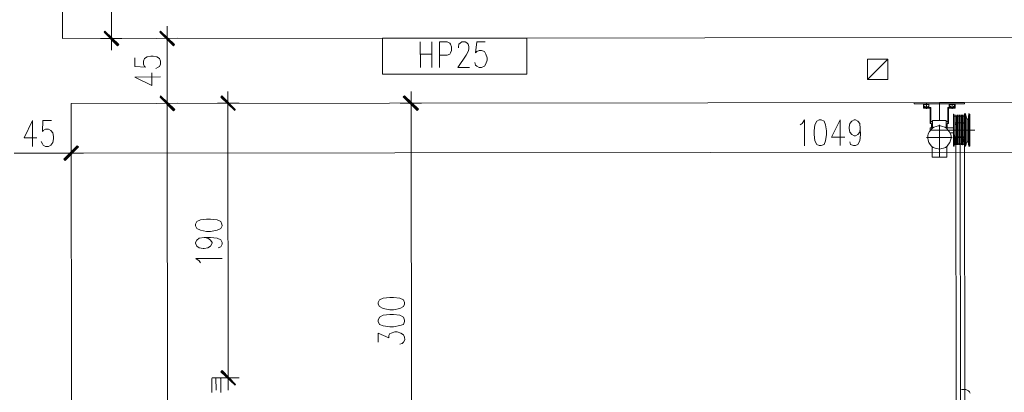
# Model space of a CAD drawing. Header units: inches. Extents: x -5850 to 5646, y 8947 to 13007.
# Tile 254 of 256: x -4534 to -3855, y 11498 to 11755. Entities that reach past the tile are written whole.
import ezdxf

# ---------------------------------------------------------------- set-up
doc = ezdxf.new("R2010")
doc.units = ezdxf.units.IN
doc.header["$MEASUREMENT"] = 0
for name, color, linetype in [('at_Entity', 7, 'Continuous'), ('at_Rect', 7, 'Continuous'), ('at_Solid', 7, 'Continuous')]:
    doc.layers.add(name, color=color, linetype=linetype)

msp = doc.modelspace()

# ---------------------------------------------------------------- hatches: boundary and pattern name
at = {"layer": 'at_Solid', "lineweight": 20}
for points in [[(-4465.38, 11737.98), (-4475.54, 11746.42), (-4475.09, 11747.27)], [(-4466.22, 11737.14), (-4465.38, 11737.98), (-4475.54, 11746.42)], [(-4436.67, 11747.3), (-4437.06, 11746.46), (-4426.96, 11738.02)], [(-4437.06, 11746.46), (-4426.96, 11738.02), (-4427.8, 11737.17)], [(-4436.63, 11702.53), (-4437.02, 11701.68), (-4426.92, 11693.24)], [(-4426.92, 11693.24), (-4437.02, 11701.68), (-4436.63, 11702.53)], [(-4437.02, 11701.68), (-4426.92, 11693.24), (-4427.76, 11692.4)], [(-4427.76, 11692.4), (-4426.92, 11693.24), (-4437.02, 11701.68)], [(-4394.36, 11702.56), (-4395.2, 11701.72), (-4385.1, 11693.28)], [(-4395.2, 11701.72), (-4385.1, 11693.28), (-4385.49, 11692.43)], [(-4268.5, 11702.68), (-4269.34, 11701.83), (-4258.79, 11693.39)], [(-4269.34, 11701.83), (-4258.79, 11693.39), (-4259.63, 11692.55)], [(-4494.04, 11668.26), (-4502.45, 11658.12), (-4503.34, 11658.96)], [(-4503.34, 11658.96), (-4502.45, 11658.12), (-4494.04, 11668.26)], [(-4493.2, 11667.42), (-4494.04, 11668.26), (-4502.45, 11658.12)], [(-4502.45, 11658.12), (-4494.04, 11668.26), (-4493.2, 11667.42)], [(-4384.93, 11503.62), (-4395.03, 11512.48), (-4394.2, 11513.33)], [(-4385.32, 11503.2), (-4384.93, 11503.62), (-4395.03, 11512.48)]]:
    msp.add_hatch(color=7, dxfattribs=at).paths.add_polyline_path(points)

# ---------------------------------------------------------------- linework, layer by layer
at = {"layer": 'at_Entity', "color": 7, "lineweight": 20}
for p, q in [((-4470.72, 12031.12), (-4470.47, 11747.69)), ((-4504.26, 11742.17), (-4504.3, 11790.33)), ((-4470.47, 11750.65), (-4470.45, 11734.17)), ((-4432.03, 11734.21), (-4432.05, 11750.68)), ((-1494.65, 11744.86), (-4504.26, 11742.17)), ((-4475.54, 11746.42), (-4475.09, 11747.27)), ((-4475.54, 11746.85), (-4465.77, 11737.56)), ((-4465.38, 11737.98), (-4475.54, 11746.42)), ((-4475.54, 11746.42), (-4466.22, 11737.14)), ((-4465.38, 11737.98), (-4475.54, 11746.42)), ((-4475.09, 11747.27), (-4465.38, 11737.98)), ((-4436.67, 11747.3), (-4437.06, 11746.46)), ((-4437.06, 11746.46), (-4426.96, 11738.02)), ((-4437.06, 11746.46), (-4426.96, 11738.02)), ((-4427.8, 11737.17), (-4437.06, 11746.46)), ((-4426.96, 11738.02), (-4436.67, 11747.3)), ((-4427.35, 11737.59), (-4436.67, 11746.88)), ((-4463.27, 11742.21), (-4478.05, 11742.2)), ((-4466.22, 11737.14), (-4465.38, 11737.98)), ((-4439.62, 11742.23), (-4424.85, 11742.25)), ((-4426.96, 11738.02), (-4427.8, 11737.17)), ((-4432.01, 11702.95), (-4432.04, 11736.75)), ((-4454.39, 11728.7), (-4454.38, 11722.79)), ((-4448.48, 11726.59), (-4447.64, 11728.28)), ((-4448.48, 11724.48), (-4448.48, 11726.59)), ((-4447.64, 11722.79), (-4448.48, 11724.48)), ((-4447.64, 11728.28), (-4445.91, 11729.55)), ((-4445.91, 11729.55), (-4443.41, 11729.98)), ((-4443.41, 11729.98), (-4441.73, 11729.98)), ((-4441.73, 11729.98), (-4439.17, 11729.56)), ((-4439.17, 11729.56), (-4437.49, 11728.29)), ((-4437.49, 11728.29), (-4436.65, 11726.6)), ((-4436.65, 11724.49), (-4437.49, 11722.8)), ((-4436.65, 11726.6), (-4436.65, 11724.49)), ((-3949.22, 11727.88), (-3935.28, 11727.89)), ((-3949.22, 11727.88), (-3935.28, 11727.89)), ((-3949.21, 11713.94), (-3949.22, 11727.88)), ((-3949.21, 11713.94), (-3949.22, 11727.88)), ((-3935.28, 11727.89), (-3949.21, 11713.94)), ((-3935.28, 11727.89), (-3949.21, 11713.94)), ((-3935.28, 11727.89), (-3935.27, 11713.95)), ((-3935.28, 11727.89), (-3935.27, 11713.95)), ((-4454.38, 11722.79), (-4446.8, 11722.37)), ((-4446.8, 11722.37), (-4447.64, 11722.79)), ((-4442.55, 11709.7), (-4442.56, 11718.57)), ((-4438.32, 11722.38), (-4440, 11721.53)), ((-4437.49, 11722.8), (-4438.32, 11722.38)), ((-4454.38, 11715.6), (-4436.65, 11715.62)), ((-4454.38, 11715.6), (-4442.55, 11709.7)), ((-3935.27, 11713.95), (-3949.21, 11713.94)), ((-3935.27, 11713.95), (-3949.21, 11713.94)), ((-4431.99, 11689.01), (-4432.01, 11705.49)), ((-4432.01, 11705.49), (-4431.99, 11689.01)), ((-4390.17, 11689.05), (-4390.18, 11705.52)), ((-4263.86, 11689.16), (-4263.88, 11705.64)), ((-3451.58, 11698.34), (-4498.3, 11697.4)), ((-4498.3, 11697.4), (-4496.97, 10199.58)), ((-4439.58, 11697.45), (-4424.81, 11697.47)), ((-4424.81, 11697.47), (-4439.58, 11697.45)), ((-4436.63, 11702.53), (-4437.02, 11701.68)), ((-4437.02, 11701.68), (-4436.63, 11702.53)), ((-4437.02, 11701.68), (-4426.92, 11693.24)), ((-4437.02, 11701.68), (-4426.92, 11693.24)), ((-4427.76, 11692.4), (-4437.02, 11701.68)), ((-4426.92, 11693.24), (-4437.02, 11701.68)), ((-4437.02, 11701.68), (-4427.76, 11692.4)), ((-4426.92, 11693.24), (-4437.02, 11701.68)), ((-4426.92, 11693.24), (-4436.63, 11702.53)), ((-4436.63, 11702.53), (-4426.92, 11693.24)), ((-4427.31, 11692.82), (-4436.63, 11702.1)), ((-4436.63, 11702.1), (-4427.31, 11692.82)), ((-4397.32, 11697.49), (-4382.54, 11697.5)), ((-4394.36, 11702.56), (-4395.2, 11701.72)), ((-4395.2, 11701.72), (-4385.1, 11693.28)), ((-4395.2, 11701.72), (-4385.1, 11693.28)), ((-4385.49, 11692.43), (-4395.2, 11701.72)), ((-4385.49, 11692.86), (-4394.81, 11702.14)), ((-4385.1, 11693.28), (-4394.36, 11702.56)), ((-4271.46, 11697.6), (-4256.68, 11697.62)), ((-4268.5, 11702.68), (-4269.34, 11701.83)), ((-4269.34, 11701.83), (-4258.79, 11693.39)), ((-4269.34, 11701.83), (-4258.79, 11693.39)), ((-4259.63, 11692.55), (-4269.34, 11701.83)), ((-4259.18, 11692.97), (-4268.95, 11702.25)), ((-4258.79, 11693.39), (-4268.5, 11702.68)), ((-3917.07, 11697.92), (-3899.73, 11697.94)), ((-3917.07, 11697.08), (-3917.07, 11697.92)), ((-3882.44, 11697.11), (-3917.07, 11697.08)), ((-3910.72, 11697.08), (-3908.6, 11697.09)), ((-3910.71, 11694.55), (-3910.72, 11697.08)), ((-3910.33, 11696.66), (-3910.33, 11697.08)), ((-3907.37, 11696.66), (-3910.33, 11696.66)), ((-3910.33, 11696.66), (-3910.32, 11695.39)), ((-3908.6, 11697.09), (-3908.6, 11697.5)), ((-3908.6, 11697.09), (-3906.92, 11697.09)), ((-3907.37, 11696.66), (-3906.92, 11696.66)), ((-3906.92, 11697.09), (-3906.92, 11694.55)), ((-3906.92, 11695.4), (-3906.92, 11696.66)), ((-3899.73, 11697.94), (-3882.44, 11697.95)), ((-3892.98, 11694.56), (-3892.98, 11697.1)), ((-3892.98, 11697.1), (-3890.86, 11697.1)), ((-3892.59, 11696.68), (-3892.59, 11697.1)), ((-3889.19, 11696.68), (-3892.59, 11696.68)), ((-3892.59, 11696.68), (-3892.59, 11695.41)), ((-3890.86, 11697.1), (-3888.75, 11697.1)), ((-3889.19, 11696.68), (-3889.19, 11697.1)), ((-3889.19, 11695.41), (-3889.19, 11696.68)), ((-3888.75, 11697.1), (-3888.74, 11694.57)), ((-3882.44, 11697.95), (-3882.44, 11697.11)), ((-4430.67, 10205.55), (-4432, 11691.97)), ((-4426.92, 11693.24), (-4427.76, 11692.4)), ((-4427.76, 11692.4), (-4426.92, 11693.24)), ((-4390.01, 11513.75), (-4390.17, 11692.01)), ((-4385.1, 11693.28), (-4385.49, 11692.43)), ((-4263.61, 11403.2), (-4263.87, 11692.12)), ((-4258.79, 11693.39), (-4259.63, 11692.55)), ((-3905.64, 11694.55), (-3910.71, 11694.55)), ((-3910.71, 11694.55), (-3910.71, 11694.13)), ((-3908.59, 11694.55), (-3910.71, 11694.55)), ((-3909.49, 11694.55), (-3910.71, 11694.55)), ((-3910.71, 11694.13), (-3906.09, 11694.13)), ((-3910.32, 11694.97), (-3909.49, 11695.4)), ((-3910.32, 11694.97), (-3910.32, 11695.39)), ((-3909.49, 11695.4), (-3909.49, 11694.55)), ((-3907.76, 11694.55), (-3907.76, 11695.4)), ((-3907.76, 11695.4), (-3907.37, 11694.97)), ((-3906.92, 11694.55), (-3907.76, 11694.55)), ((-3906.92, 11694.97), (-3907.37, 11694.97)), ((-3906.92, 11695.4), (-3906.92, 11694.97)), ((-3906.09, 11694.13), (-3906.08, 11684.84)), ((-3905.63, 11684.84), (-3905.64, 11694.55)), ((-3888.74, 11694.57), (-3893.82, 11694.56)), ((-3893.82, 11694.56), (-3893.81, 11684.85)), ((-3893.43, 11694.14), (-3888.74, 11694.15)), ((-3893.42, 11684.85), (-3893.43, 11694.14)), ((-3891.7, 11694.56), (-3892.98, 11694.56)), ((-3892.59, 11694.99), (-3892.59, 11695.41)), ((-3892.14, 11694.99), (-3892.59, 11694.99)), ((-3892.14, 11694.99), (-3891.7, 11695.41)), ((-3891.7, 11695.41), (-3891.7, 11694.56)), ((-3888.74, 11694.57), (-3890.86, 11694.56)), ((-3890.03, 11694.57), (-3890.03, 11695.41)), ((-3890.03, 11695.41), (-3889.19, 11694.99)), ((-3888.74, 11694.57), (-3890.03, 11694.57)), ((-3890.02, 11689.92), (-3889.63, 11689.92)), ((-3890.02, 11689.92), (-3890, 11667.95)), ((-3889.63, 11689.92), (-3889.63, 11688.65)), ((-3889.63, 11684.01), (-3889.63, 11689.92)), ((-3889.19, 11695.41), (-3889.19, 11694.99)), ((-3888.74, 11694.15), (-3888.74, 11694.57)), ((-3888.74, 11689.08), (-3888.74, 11689.5)), ((-3887.51, 11689.08), (-3887.51, 11689.5)), ((-3886.67, 11689.08), (-3886.68, 11689.5)), ((-3885.78, 11689.08), (-3885.78, 11689.5)), ((-3885.78, 11689.08), (-3885.78, 11689.5)), ((-3885.39, 11689.08), (-3885.39, 11689.5)), ((-3885.39, 11689.08), (-3885.39, 11689.5)), ((-3884.56, 11689.08), (-3884.56, 11689.5)), ((-3884.56, 11689.08), (-3884.56, 11689.5)), ((-3884.11, 11689.08), (-3884.11, 11689.5)), ((-3883.66, 11689.08), (-3883.66, 11689.5)), ((-3883.27, 11689.08), (-3883.27, 11689.5)), ((-3882.44, 11689.93), (-3882.44, 11690.35)), ((-3882.44, 11689.93), (-3882.44, 11690.35)), ((-3882.44, 11689.93), (-3881.6, 11689.93)), ((-3882.44, 11689.93), (-3882.44, 11689.08)), ((-3882.44, 11689.93), (-3882.42, 11668.81)), ((-3881.6, 11689.93), (-3881.6, 11690.35)), ((-3881.6, 11689.93), (-3881.6, 11690.35)), ((-3881.6, 11689.93), (-3881.6, 11688.24)), ((-3881.6, 11689.93), (-3881.6, 11688.24)), ((-3881.58, 11667.96), (-3881.6, 11689.93)), ((-3880.71, 11686.55), (-3881.6, 11689.93)), ((-3879.48, 11689.93), (-3879.87, 11686.55)), ((-3879.48, 11689.93), (-3879.48, 11690.35)), ((-3879.48, 11689.93), (-3879.48, 11690.35)), ((-3879.48, 11689.93), (-3879.48, 11688.24)), ((-3879.48, 11689.93), (-3879.48, 11688.24)), ((-3879.46, 11667.96), (-3879.48, 11689.93)), ((-3879.48, 11689.93), (-3878.65, 11689.93)), ((-3878.64, 11682.75), (-3878.65, 11689.93)), ((-4524.89, 11685.55), (-4530.79, 11673.72)), ((-4524.89, 11685.55), (-4524.88, 11667.81)), ((-4517.7, 11685.56), (-4518.14, 11677.96)), ((-4511.79, 11685.56), (-4517.7, 11685.56)), ((-3995.63, 11682.64), (-3994.35, 11683.49)), ((-3994.35, 11683.49), (-3992.68, 11686.03)), ((-3992.68, 11686.03), (-3992.66, 11668.29)), ((-3985.48, 11682.65), (-3985.93, 11678.43)), ((-3984.2, 11685.19), (-3985.48, 11682.65)), ((-3982.53, 11686.03), (-3984.2, 11685.19)), ((-3981.25, 11686.04), (-3982.53, 11686.03)), ((-3979.13, 11685.2), (-3981.25, 11686.04)), ((-3978.29, 11682.66), (-3979.13, 11685.2)), ((-3977.45, 11678.44), (-3978.29, 11682.66)), ((-3968.14, 11686.05), (-3974.04, 11674.21)), ((-3968.14, 11686.05), (-3968.13, 11668.31)), ((-3961.84, 11680.98), (-3961.39, 11683.52)), ((-3961.39, 11683.52), (-3960.17, 11685.21)), ((-3960.17, 11685.21), (-3958.44, 11686.06)), ((-3958.44, 11686.06), (-3957.6, 11686.06)), ((-3957.6, 11686.06), (-3955.93, 11685.22)), ((-3955.93, 11685.22), (-3954.65, 11683.53)), ((-3954.65, 11683.53), (-3954.2, 11680.15)), ((-3906.08, 11683.57), (-3906.08, 11684.84)), ((-3905.63, 11683.57), (-3906.08, 11683.57)), ((-3905.63, 11684.84), (-3905.63, 11683.57)), ((-3904.4, 11684.84), (-3905.63, 11684.84)), ((-3905.63, 11683.57), (-3905.24, 11683.57)), ((-3905.24, 11680.61), (-3905.24, 11683.57)), ((-3904.4, 11685.68), (-3895.09, 11685.69)), ((-3904.4, 11685.68), (-3904.4, 11684.84)), ((-3904.4, 11684.84), (-3904.4, 11680.61)), ((-3895.09, 11685.69), (-3895.09, 11684.85)), ((-3895.09, 11684.85), (-3895.09, 11680.62)), ((-3895.09, 11684.85), (-3893.81, 11684.85)), ((-3893.81, 11683.58), (-3894.25, 11683.58)), ((-3894.25, 11680.62), (-3894.25, 11683.58)), ((-3893.81, 11684.85), (-3893.81, 11683.58)), ((-3893.81, 11683.58), (-3893.42, 11683.58)), ((-3893.42, 11683.58), (-3893.42, 11684.85)), ((-3890.02, 11689.08), (-3890.02, 11688.65)), ((-3890, 11668.8), (-3890.02, 11684.01)), ((-3887.9, 11688.66), (-3889.63, 11688.65)), ((-3889.61, 11667.95), (-3889.63, 11684.01)), ((-3888.74, 11689.08), (-3888.74, 11688.66)), ((-3888.74, 11689.08), (-3888.74, 11688.66)), ((-3888.73, 11683.59), (-3888.74, 11689.08)), ((-3888.73, 11684.01), (-3888.74, 11689.08)), ((-3888.73, 11684.01), (-3888.72, 11668.8)), ((-3888.34, 11684.01), (-3888.73, 11683.59)), ((-3888.72, 11668.8), (-3888.73, 11683.59)), ((-3888.72, 11673.87), (-3888.73, 11683.59)), ((-3882.82, 11684.02), (-3888.34, 11684.01)), ((-3888.34, 11682.74), (-3888.34, 11683.16)), ((-3887.9, 11689.08), (-3887.9, 11688.66)), ((-3887.9, 11688.66), (-3887.9, 11689.08)), ((-3887.9, 11684.01), (-3887.9, 11689.08)), ((-3887.9, 11683.59), (-3887.9, 11689.08)), ((-3885.39, 11688.66), (-3887.9, 11688.66)), ((-3887.88, 11668.8), (-3887.9, 11684.01)), ((-3887.9, 11684.01), (-3887.88, 11668.8)), ((-3887.51, 11689.08), (-3887.51, 11688.66)), ((-3887.51, 11689.08), (-3887.51, 11688.66)), ((-3887.5, 11674.29), (-3887.51, 11689.08)), ((-3887.51, 11689.08), (-3887.49, 11668.8)), ((-3886.67, 11689.08), (-3886.67, 11688.66)), ((-3886.67, 11689.08), (-3886.67, 11688.66)), ((-3886.66, 11668.81), (-3886.67, 11689.08)), ((-3886.66, 11668.81), (-3886.67, 11689.08)), ((-3885.78, 11689.08), (-3885.78, 11688.66)), ((-3885.78, 11689.08), (-3885.78, 11688.66)), ((-3885.76, 11668.81), (-3885.78, 11689.08)), ((-3885.78, 11689.08), (-3885.76, 11668.81)), ((-3885.39, 11689.08), (-3885.39, 11688.66)), ((-3885.39, 11689.08), (-3885.39, 11688.66)), ((-3885.37, 11668.81), (-3885.39, 11689.08)), ((-3885.39, 11689.08), (-3885.37, 11668.81)), ((-3884.11, 11688.66), (-3885.39, 11688.66)), ((-3884.56, 11689.08), (-3884.56, 11688.66)), ((-3884.56, 11689.08), (-3884.56, 11688.66)), ((-3884.54, 11668.81), (-3884.56, 11689.08)), ((-3884.56, 11689.08), (-3884.54, 11668.81)), ((-3884.11, 11689.08), (-3884.11, 11688.66)), ((-3884.09, 11668.81), (-3884.11, 11689.08)), ((-3884.11, 11689.08), (-3883.66, 11689.08)), ((-3883.66, 11688.66), (-3883.66, 11689.08)), ((-3883.66, 11689.08), (-3883.65, 11668.81)), ((-3883.27, 11688.66), (-3883.66, 11688.66)), ((-3883.27, 11689.08), (-3883.27, 11688.66)), ((-3883.27, 11688.66), (-3883.27, 11689.08)), ((-3883.27, 11689.08), (-3883.26, 11668.81)), ((-3883.27, 11689.08), (-3883.26, 11668.81)), ((-3882.44, 11688.66), (-3883.27, 11688.66)), ((-3882.43, 11683.59), (-3882.82, 11684.02)), ((-3882.42, 11668.81), (-3882.44, 11689.08)), ((-3882.44, 11689.08), (-3882.44, 11688.66)), ((-3882.42, 11673.88), (-3882.43, 11683.59)), ((-3879.87, 11686.55), (-3880.71, 11686.55)), ((-3880.71, 11686.55), (-3880.69, 11670.92)), ((-3879.87, 11686.55), (-3879.86, 11670.92)), ((-3878.63, 11675.99), (-3878.64, 11682.75)), ((-4518.14, 11677.96), (-4517.69, 11678.8)), ((-4517.69, 11678.8), (-4516.02, 11679.65)), ((-4516.02, 11679.65), (-4513.9, 11679.65)), ((-4513.9, 11679.65), (-4512.23, 11678.8)), ((-4512.23, 11678.8), (-4510.94, 11677.11)), ((-4510.94, 11677.11), (-4510.5, 11674.58)), ((-3985.93, 11678.43), (-3985.92, 11675.89)), ((-3985.92, 11675.89), (-3985.47, 11671.67)), ((-3978.28, 11671.68), (-3977.45, 11675.9)), ((-3977.45, 11675.9), (-3977.45, 11678.44)), ((-3961.84, 11680.14), (-3961.84, 11680.98)), ((-3961.39, 11677.6), (-3961.84, 11680.14)), ((-3960.16, 11675.92), (-3961.39, 11677.6)), ((-3958.43, 11675.08), (-3960.16, 11675.92)), ((-3955.92, 11675.92), (-3957.59, 11675.08)), ((-3954.64, 11677.61), (-3955.92, 11675.92)), ((-3954.2, 11680.15), (-3954.64, 11677.61)), ((-3954.19, 11675.92), (-3954.64, 11671.7)), ((-3954.2, 11680.15), (-3954.19, 11675.92)), ((-3907.74, 11675.12), (-3907.35, 11676.39)), ((-3907.35, 11676.39), (-3906.52, 11678.08)), ((-3906.52, 11678.08), (-3905.63, 11678.93)), ((-3905.24, 11680.61), (-3906.07, 11680.61)), ((-3906.07, 11680.61), (-3906.07, 11678.93)), ((-3906.07, 11678.5), (-3906.07, 11678.93)), ((-3905.63, 11678.93), (-3904.79, 11680.19)), ((-3904.4, 11680.61), (-3905.24, 11680.61)), ((-3904.79, 11680.19), (-3903.51, 11681.04)), ((-3903.95, 11680.61), (-3904.4, 11680.61)), ((-3903.51, 11681.04), (-3901.84, 11681.46)), ((-3901.84, 11681.46), (-3900.55, 11681.89)), ((-3900.55, 11681.89), (-3898.88, 11681.89)), ((-3898.88, 11681.89), (-3897.6, 11681.46)), ((-3897.6, 11681.46), (-3895.92, 11681.04)), ((-3895.92, 11681.04), (-3894.64, 11680.2)), ((-3895.09, 11680.62), (-3895.09, 11681.04)), ((-3895.09, 11680.62), (-3890.01, 11680.62)), ((-3894.64, 11680.2), (-3893.8, 11678.94)), ((-3893.8, 11678.94), (-3892.97, 11678.09)), ((-3892.97, 11678.09), (-3892.13, 11676.4)), ((-3890.01, 11677.25), (-3892.58, 11677.25)), ((-3892.13, 11676.4), (-3891.68, 11675.14)), ((-3878.63, 11674.72), (-3878.63, 11675.99)), ((-4530.79, 11673.72), (-4521.93, 11673.73)), ((-4518.13, 11669.51), (-4518.97, 11671.2)), ((-4517.68, 11668.66), (-4518.13, 11669.51)), ((-4510.94, 11670.36), (-4512.22, 11668.66)), ((-4510.49, 11672.89), (-4510.94, 11670.36)), ((-4510.5, 11674.58), (-4510.49, 11672.89)), ((-4498.28, 11670.79), (-4498.27, 11655.58)), ((-4498.27, 11655.58), (-4498.28, 11670.79)), ((-3985.47, 11671.67), (-3984.19, 11669.14)), ((-3984.19, 11669.14), (-3982.51, 11668.3)), ((-3981.23, 11668.3), (-3979.11, 11669.14)), ((-3979.11, 11669.14), (-3978.28, 11671.68)), ((-3974.04, 11674.21), (-3964.79, 11674.22)), ((-3960.99, 11669.16), (-3961.38, 11670.85)), ((-3958.87, 11668.32), (-3960.99, 11669.16)), ((-3957.59, 11675.08), (-3958.43, 11675.08)), ((-3955.92, 11669.16), (-3957.59, 11668.32)), ((-3954.64, 11671.7), (-3955.92, 11669.16)), ((-3907.74, 11673.43), (-3907.74, 11675.12)), ((-3907.35, 11672.17), (-3907.74, 11673.43)), ((-3906.9, 11670.47), (-3907.35, 11672.17)), ((-3906.06, 11669.21), (-3906.9, 11670.47)), ((-3905.23, 11667.94), (-3906.06, 11669.21)), ((-3893.4, 11669.22), (-3894.24, 11667.95)), ((-3892.57, 11670.48), (-3893.4, 11669.22)), ((-3892.12, 11672.18), (-3892.57, 11670.48)), ((-3891.68, 11673.45), (-3892.12, 11672.18)), ((-3891.68, 11675.14), (-3891.68, 11673.45)), ((-3890, 11669.22), (-3890, 11668.8)), ((-3889.61, 11669.22), (-3889.61, 11667.95)), ((-3889.61, 11669.22), (-3888.72, 11669.22)), ((-3888.72, 11673.87), (-3882.42, 11673.88)), ((-3887.88, 11670.07), (-3888.72, 11673.87)), ((-3888.72, 11668.8), (-3888.72, 11669.22)), ((-3888.72, 11669.22), (-3888.72, 11668.8)), ((-3888.72, 11669.22), (-3888.72, 11668.8)), ((-3888.72, 11669.22), (-3887.88, 11669.22)), ((-3887.88, 11670.07), (-3887.88, 11669.65)), ((-3887.88, 11669.65), (-3887.49, 11669.65)), ((-3887.88, 11668.8), (-3887.88, 11669.22)), ((-3887.88, 11669.22), (-3887.88, 11668.8)), ((-3887.88, 11669.22), (-3887.49, 11669.22)), ((-3887.49, 11668.8), (-3887.5, 11674.29)), ((-3887.49, 11669.65), (-3883.65, 11669.65)), ((-3887.49, 11668.8), (-3887.49, 11669.22)), ((-3887.49, 11669.22), (-3887.49, 11668.8)), ((-3887.49, 11669.22), (-3887.49, 11668.8)), ((-3887.49, 11669.22), (-3886.66, 11669.22)), ((-3886.66, 11668.81), (-3886.66, 11669.22)), ((-3886.66, 11669.22), (-3886.66, 11668.81)), ((-3886.66, 11669.22), (-3886.66, 11668.81)), ((-3886.66, 11669.22), (-3885.76, 11669.22)), ((-3885.76, 11668.81), (-3885.76, 11669.22)), ((-3885.76, 11669.22), (-3885.76, 11668.81)), ((-3885.76, 11669.22), (-3885.76, 11668.81)), ((-3885.76, 11669.22), (-3885.37, 11669.22)), ((-3885.37, 11669.22), (-3884.54, 11669.23)), ((-3885.37, 11668.81), (-3885.37, 11669.22)), ((-3885.37, 11669.22), (-3885.37, 11668.81)), ((-3885.37, 11669.22), (-3885.37, 11668.81)), ((-3884.54, 11668.81), (-3884.54, 11669.23)), ((-3884.54, 11669.23), (-3884.54, 11668.81)), ((-3884.54, 11669.23), (-3884.54, 11668.81)), ((-3884.54, 11669.23), (-3884.09, 11669.23)), ((-3884.09, 11668.81), (-3884.09, 11669.23)), ((-3883.65, 11669.65), (-3883.26, 11669.65)), ((-3883.65, 11669.23), (-3883.65, 11668.81)), ((-3883.65, 11669.23), (-3883.26, 11669.23)), ((-3883.26, 11670.07), (-3882.42, 11673.88)), ((-3883.26, 11669.65), (-3883.26, 11670.07)), ((-3883.26, 11668.81), (-3883.26, 11669.23)), ((-3883.26, 11669.23), (-3883.26, 11668.81)), ((-3883.26, 11669.23), (-3882.42, 11669.23)), ((-3882.42, 11669.23), (-3882.42, 11668.81)), ((-3881.58, 11667.96), (-3880.69, 11670.92)), ((-3881.58, 11667.96), (-3881.58, 11669.23)), ((-3880.69, 11670.92), (-3879.86, 11670.92)), ((-3879.86, 11670.92), (-3879.46, 11667.96)), ((-3879.46, 11669.23), (-3879.46, 11667.96)), ((-3878.63, 11667.96), (-3878.63, 11674.72)), ((-4537.53, 11663.15), (-4503.74, 11663.19)), ((-4516.01, 11667.82), (-4517.68, 11668.66)), ((-4513.89, 11667.82), (-4516.01, 11667.82)), ((-4512.22, 11668.66), (-4513.89, 11667.82)), ((-4506.3, 11663.18), (-4489.8, 11663.2)), ((-4489.8, 11663.2), (-4506.3, 11663.18)), ((-4503.34, 11658.96), (-4494.04, 11668.26)), ((-4494.04, 11668.26), (-4503.34, 11658.96)), ((-4502.9, 11658.54), (-4493.59, 11667.84)), ((-4493.59, 11667.84), (-4502.9, 11658.54)), ((-4494.04, 11668.26), (-4502.45, 11658.12)), ((-4494.04, 11668.26), (-4502.45, 11658.12)), ((-4502.45, 11658.12), (-4494.04, 11668.26)), ((-4502.45, 11658.12), (-4494.04, 11668.26)), ((-4502.45, 11658.12), (-4493.2, 11667.42)), ((-4493.2, 11667.42), (-4502.45, 11658.12)), ((-4493.2, 11667.42), (-4494.04, 11668.26)), ((-4494.04, 11668.26), (-4493.2, 11667.42)), ((-4492.75, 11663.19), (-3457.04, 11664.12)), ((-3982.51, 11668.3), (-3981.23, 11668.3)), ((-3957.59, 11668.32), (-3958.87, 11668.32)), ((-3903.94, 11667.1), (-3905.23, 11667.94)), ((-3904.78, 11667.52), (-3904.77, 11660.34)), ((-3902.66, 11666.68), (-3903.94, 11667.1)), ((-3901.43, 11666.25), (-3902.66, 11666.68)), ((-3899.7, 11665.83), (-3901.43, 11666.25)), ((-3898.03, 11666.26), (-3899.7, 11665.83)), ((-3896.75, 11666.68), (-3898.03, 11666.26)), ((-3895.52, 11667.11), (-3896.75, 11666.68)), ((-3894.24, 11667.95), (-3895.52, 11667.11)), ((-3894.62, 11660.35), (-3894.63, 11667.53)), ((-3890, 11667.95), (-3889.61, 11667.95)), ((-3883.65, 11668.81), (-3884.09, 11668.81)), ((-3882.42, 11667.96), (-3882.42, 11668.81)), ((-3882.42, 11668.81), (-3882.42, 11667.96)), ((-3882.42, 11667.96), (-3881.58, 11667.96)), ((-3879.46, 11667.96), (-3878.63, 11667.96)), ((-4502.45, 11658.12), (-4503.34, 11658.96)), ((-4503.34, 11658.96), (-4502.45, 11658.12)), ((-3904.77, 11660.34), (-3894.62, 11660.35)), ((-4411.63, 11615.96), (-4412.46, 11614.27)), ((-4409.07, 11617.23), (-4411.63, 11615.96)), ((-4404.88, 11617.65), (-4409.07, 11617.23)), ((-4402.32, 11617.66), (-4404.88, 11617.65)), ((-4397.69, 11617.24), (-4402.32, 11617.66)), ((-4395.12, 11615.97), (-4397.69, 11617.24)), ((-4394.29, 11614.28), (-4395.12, 11615.97)), ((-4412.46, 11614.27), (-4412.46, 11613)), ((-4412.46, 11613), (-4411.63, 11611.31)), ((-4411.63, 11611.31), (-4409.06, 11610.05)), ((-4409.06, 11610.05), (-4404.88, 11609.2)), ((-4404.88, 11609.2), (-4402.31, 11609.21)), ((-4402.31, 11609.21), (-4397.68, 11610.06)), ((-4397.68, 11610.06), (-4395.12, 11611.33)), ((-4395.12, 11611.33), (-4394.28, 11613.02)), ((-4394.28, 11613.02), (-4394.29, 11614.28)), ((-4412.45, 11601.59), (-4411.62, 11603.28)), ((-4412.45, 11601.17), (-4412.45, 11601.59)), ((-4411.61, 11599.06), (-4412.45, 11601.17)), ((-4411.62, 11603.28), (-4409.95, 11604.55)), ((-4409.95, 11604.55), (-4406.55, 11604.98)), ((-4406.55, 11604.98), (-4402.31, 11604.99)), ((-4406.55, 11604.98), (-4404.04, 11604.56)), ((-4404.04, 11604.56), (-4402.31, 11603.29)), ((-4402.31, 11604.99), (-4397.68, 11604.57)), ((-4402.31, 11603.29), (-4401.08, 11601.6)), ((-4401.08, 11601.18), (-4402.3, 11599.07)), ((-4401.08, 11601.6), (-4401.08, 11601.18)), ((-4397.68, 11604.57), (-4395.11, 11603.3)), ((-4395.11, 11603.3), (-4394.27, 11601.61)), ((-4394.27, 11601.61), (-4394.27, 11600.34)), ((-4409.94, 11597.8), (-4411.61, 11599.06)), ((-4407.37, 11597.37), (-4409.94, 11597.8)), ((-4406.54, 11597.38), (-4407.37, 11597.37)), ((-4404.03, 11597.8), (-4406.54, 11597.38)), ((-4402.3, 11599.07), (-4404.03, 11597.8)), ((-4395.11, 11598.65), (-4396.84, 11597.81)), ((-4394.27, 11600.34), (-4395.11, 11598.65)), ((-4412.44, 11590.61), (-4394.26, 11590.63)), ((-4409.93, 11588.92), (-4412.44, 11590.61)), ((-4409.04, 11587.66), (-4409.93, 11588.92)), ((-4285.72, 11562), (-4286.56, 11560.31)), ((-4283.16, 11563.27), (-4285.72, 11562)), ((-4278.53, 11563.7), (-4283.16, 11563.27)), ((-4275.96, 11563.7), (-4278.53, 11563.7)), ((-4271.78, 11563.28), (-4275.96, 11563.7)), ((-4269.22, 11562.02), (-4271.78, 11563.28)), ((-4268.38, 11560.33), (-4269.22, 11562.02)), ((-4286.56, 11560.31), (-4286.56, 11559.04)), ((-4286.56, 11559.04), (-4285.72, 11557.36)), ((-4285.72, 11557.36), (-4283.15, 11556.09)), ((-4283.15, 11556.09), (-4278.52, 11555.25)), ((-4278.52, 11555.25), (-4275.96, 11555.25)), ((-4275.96, 11555.25), (-4271.78, 11556.1)), ((-4271.78, 11556.1), (-4269.21, 11557.37)), ((-4269.21, 11557.37), (-4268.38, 11559.06)), ((-4268.38, 11559.06), (-4268.38, 11560.33)), ((-4285.71, 11550.17), (-4286.55, 11548.06)), ((-4286.55, 11548.06), (-4286.54, 11547.22)), ((-4286.54, 11547.22), (-4285.71, 11545.1)), ((-4283.15, 11551.45), (-4285.71, 11550.17)), ((-4278.52, 11551.87), (-4283.15, 11551.45)), ((-4275.95, 11551.87), (-4278.52, 11551.87)), ((-4271.77, 11551.46), (-4275.95, 11551.87)), ((-4269.2, 11550.19), (-4271.77, 11551.46)), ((-4268.37, 11548.07), (-4269.2, 11550.19)), ((-4269.2, 11545.12), (-4268.37, 11547.23)), ((-4268.37, 11547.23), (-4268.37, 11548.07)), ((-4285.71, 11545.1), (-4283.14, 11544.26)), ((-4283.14, 11544.26), (-4278.51, 11543.42)), ((-4278.51, 11543.42), (-4275.95, 11543.42)), ((-4277.67, 11539.2), (-4275.11, 11540.04)), ((-4275.95, 11543.42), (-4271.76, 11544.27)), ((-4275.11, 11540.04), (-4273.43, 11540.05)), ((-4273.43, 11540.05), (-4270.92, 11539.21)), ((-4271.76, 11544.27), (-4269.2, 11545.12)), ((-4286.53, 11532.86), (-4286.54, 11539.19)), ((-4286.54, 11539.19), (-4279.34, 11535.82)), ((-4279.34, 11537.51), (-4278.51, 11538.78)), ((-4279.34, 11535.82), (-4279.34, 11537.51)), ((-4278.51, 11538.78), (-4277.67, 11539.2)), ((-4270.92, 11539.21), (-4269.19, 11537.94)), ((-4269.19, 11537.94), (-4268.36, 11536.25)), ((-4268.35, 11534.56), (-4269.19, 11532.87)), ((-4268.36, 11536.25), (-4268.35, 11534.56)), ((-4270.03, 11532.02), (-4271.75, 11531.6)), ((-4269.19, 11532.87), (-4270.03, 11532.02)), ((-4395.03, 11512.48), (-4394.2, 11513.33)), ((-4394.64, 11512.91), (-4385.32, 11503.62)), ((-4394.2, 11513.33), (-4384.93, 11503.62)), ((-4390.02, 11516.29), (-4390, 11499.81)), ((-4400.99, 11508.26), (-4401.38, 11507.83)), ((-4401.38, 11507.83), (-4401.38, 11507.41)), ((-4401.38, 11498.12), (-4401.38, 11507.41)), ((-4395.47, 11508.26), (-4400.99, 11508.26)), ((-4382.37, 11508.27), (-4397.15, 11508.26)), ((-4395.03, 11507.84), (-4395.47, 11508.26)), ((-4384.93, 11503.62), (-4395.03, 11512.48)), ((-4395.03, 11512.48), (-4385.32, 11503.2)), ((-4384.93, 11503.62), (-4395.03, 11512.48)), ((-4395.03, 11507.42), (-4395.03, 11507.84)), ((-4395.02, 11498.13), (-4395.03, 11507.42)), ((-4385.32, 11503.2), (-4384.93, 11503.62))]:
    msp.add_line(p, q, dxfattribs=at)
at = {"layer": 'at_Entity', "color": 20, "lineweight": 20, "true_color": 0xff3e00}
for p, q in [((-4257.54, 11722.12), (-4257.55, 11739.86)), ((-4249.52, 11739.86), (-4249.51, 11722.13)), ((-4244.43, 11722.13), (-4244.45, 11739.87)), ((-4244.45, 11739.87), (-4238.98, 11739.87)), ((-4238.98, 11739.87), (-4237.31, 11739.03)), ((-4237.31, 11739.03), (-4236.86, 11738.19)), ((-4236.86, 11738.19), (-4236.02, 11736.5)), ((-4231.34, 11736.5), (-4230.95, 11738.19)), ((-4230.95, 11738.19), (-4230.12, 11739.03)), ((-4230.12, 11739.03), (-4228.83, 11739.88)), ((-4228.83, 11739.88), (-4226.71, 11739.89)), ((-4226.71, 11739.89), (-4225.43, 11739.04)), ((-4225.43, 11739.04), (-4224.59, 11738.2)), ((-4224.59, 11738.2), (-4224.2, 11736.51)), ((-4218.68, 11739.89), (-4219.51, 11732.29)), ((-4212.77, 11739.9), (-4218.68, 11739.89)), ((-4257.54, 11731.41), (-4249.51, 11731.42)), ((-4238.97, 11730.58), (-4244.44, 11730.57)), ((-4237.3, 11731.43), (-4238.97, 11730.58)), ((-4236.86, 11732.28), (-4237.3, 11731.43)), ((-4236.02, 11733.96), (-4236.86, 11732.28)), ((-4236.02, 11736.5), (-4236.02, 11733.96)), ((-4225.87, 11730.59), (-4231.77, 11722.14)), ((-4231.34, 11735.65), (-4231.34, 11736.5)), ((-4224.59, 11733.13), (-4225.87, 11730.59)), ((-4224.2, 11734.82), (-4224.59, 11733.13)), ((-4224.2, 11736.51), (-4224.2, 11734.82)), ((-4219.51, 11732.29), (-4218.68, 11733.13)), ((-4218.68, 11733.13), (-4217.01, 11733.98)), ((-4217.01, 11733.98), (-4215.33, 11733.98)), ((-4215.33, 11733.98), (-4213.21, 11733.14)), ((-4213.21, 11733.14), (-4212.38, 11731.45)), ((-4212.38, 11731.45), (-4211.48, 11728.91)), ((-4219.51, 11723.84), (-4219.95, 11725.53)), ((-4218.67, 11723), (-4219.51, 11723.84)), ((-4212.37, 11724.69), (-4213.2, 11723)), ((-4211.48, 11727.23), (-4212.37, 11724.69)), ((-4211.48, 11728.91), (-4211.48, 11727.23)), ((-4231.77, 11722.14), (-4223.74, 11722.15)), ((-4217, 11722.16), (-4218.67, 11723)), ((-4215.32, 11722.16), (-4217, 11722.16)), ((-4213.2, 11723), (-4215.32, 11722.16))]:
    msp.add_line(p, q, dxfattribs=at)
at = {"layer": 'at_Entity', "color": 3, "lineweight": 20}
for p, q in [((-3908.6, 11697.09), (-3908.59, 11694.55)), ((-3899.72, 11685.68), (-3899.73, 11697.94)), ((-3890.86, 11694.56), (-3890.86, 11697.1)), ((-3908.59, 11693.71), (-3908.6, 11695.4)), ((-3890.86, 11693.72), (-3890.86, 11695.41)), ((-3899.7, 11664.99), (-3899.72, 11682.73)), ((-3885.38, 11675.56), (-3885.39, 11684.01)), ((-3890.01, 11678.94), (-3906.07, 11678.93)), ((-3899.71, 11679.35), (-3899.72, 11679.77)), ((-3875.23, 11678.95), (-3890.85, 11678.94)), ((-3890.84, 11673.87), (-3908.58, 11673.85)), ((-3899.7, 11660.35), (-3899.71, 11673.01)), ((-4398.42, 11499.81), (-4398.43, 11508.26))]:
    msp.add_line(p, q, dxfattribs=at)
at = {"layer": 'at_Entity', "color": 1, "lineweight": 20}
for p, q in [((-3888.33, 11674.29), (-3882.42, 11674.3)), ((-3887.19, 10397.38), (-3888.33, 11674.29)), ((-3884.24, 10397.38), (-3885.38, 11674.29)), ((-3881.28, 10397.39), (-3882.42, 11674.3)), ((-3884.39, 11500.27), (-3881.43, 11500.27)), ((-3881.43, 11500.27), (-3880.54, 11499.85)), ((-3880.54, 11499.85), (-3879.7, 11499.43)), ((-3879.7, 11499.43), (-3878.86, 11498.59)), ((-3878.86, 11498.59), (-3878.47, 11497.74))]:
    msp.add_line(p, q, dxfattribs=at)
at = {"layer": 'at_Rect', "color": 20, "lineweight": 20, "true_color": 0xff3e00}
for p, q in [((-4283.74, 11742.37), (-4184.06, 11742.46)), ((-4283.74, 11742.37), (-4283.72, 11717.45)), ((-4184.03, 11717.53), (-4184.06, 11742.46)), ((-4184.03, 11717.53), (-4283.72, 11717.45))]:
    msp.add_line(p, q, dxfattribs=at)

doc.saveas('drawing.dxf')
